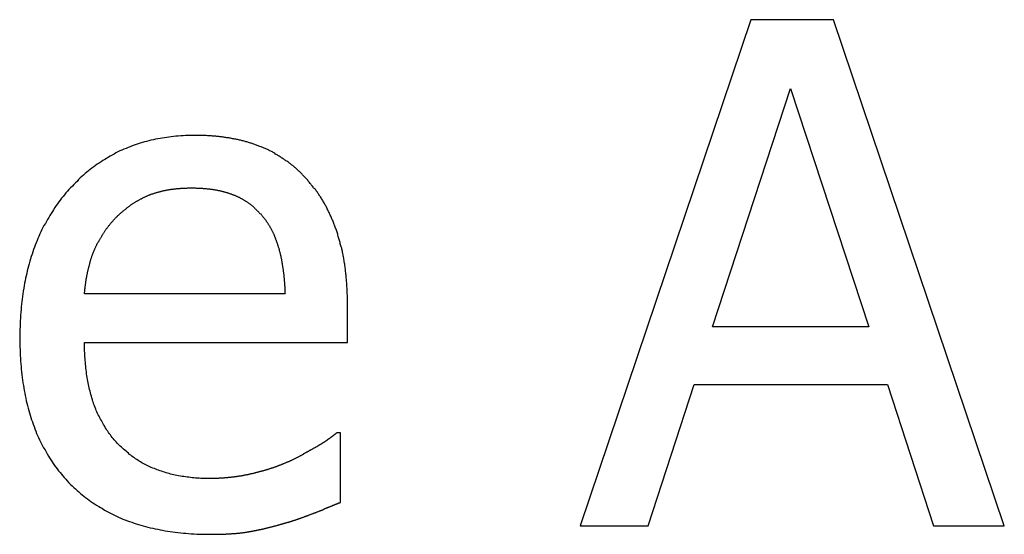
# Model space of a CAD drawing. Extents: x 0 to 420, y 0 to 297.
# Tile 15 of 27: x 170.55 to 173.47, y 130.14 to 131.66. Entities that reach past the tile are written whole.
import ezdxf

# ---------------------------------------------------------------- set-up
doc = ezdxf.new("R2010")
doc.units = 0
doc.layers.add('SICHTBAR__ISO_', color=7, linetype='CONTINUOUS')

msp = doc.modelspace()

# ---------------------------------------------------------------- linework, layer by layer
at = {"layer": 'SICHTBAR__ISO_'}
for p, q in [((172.7192, 131.661), (172.2135, 130.161)), ((172.9647, 131.661), (172.7192, 131.661)), ((173.4704, 130.161), (172.9647, 131.661)), ((172.6061, 130.7506), (172.8371, 131.4568)), ((172.8371, 131.4568), (173.0692, 130.7506)), ((171.3395, 130.849), (170.7451, 130.849)), ((171.5243, 130.7044), (171.5243, 130.8077)), ((173.0692, 130.7506), (172.6061, 130.7506)), ((170.7451, 130.7044), (171.5243, 130.7044)), ((172.4153, 130.161), (172.5514, 130.5804)), ((172.5514, 130.5804), (173.1239, 130.5804)), ((173.1239, 130.5804), (173.2601, 130.161)), ((171.5036, 130.437), (171.4927, 130.437)), ((171.5036, 130.2303), (171.5036, 130.437)), ((172.2135, 130.161), (172.4153, 130.161)), ((173.2601, 130.161), (173.4704, 130.161))]:
    msp.add_line(p, q, dxfattribs=at)
for points in [[(171.073, 131.318, 0), (171.066, 131.318, 0), (171.059, 131.318, 0), (171.052, 131.318, 0), (171.044, 131.318, 0), (171.037, 131.317, 0), (171.03, 131.317, 0), (171.023, 131.316, 0), (171.016, 131.316, 0), (171.009, 131.315, 0), (171.002, 131.314, 0), (170.995, 131.313, 0), (170.989, 131.312, 0), (170.982, 131.311, 0), (170.975, 131.31, 0), (170.969, 131.309, 0), (170.962, 131.308, 0), (170.955, 131.307, 0), (170.949, 131.305, 0), (170.942, 131.304, 0), (170.936, 131.302, 0), (170.929, 131.3, 0), (170.923, 131.299, 0), (170.917, 131.297, 0), (170.91, 131.295, 0), (170.904, 131.293, 0), (170.898, 131.291, 0), (170.892, 131.289, 0), (170.886, 131.287, 0), (170.88, 131.284, 0), (170.874, 131.282, 0), (170.868, 131.279, 0), (170.862, 131.277, 0), (170.856, 131.274, 0), (170.85, 131.272, 0), (170.844, 131.269, 0), (170.838, 131.266, 0), (170.833, 131.263, 0), (170.827, 131.26, 0), (170.821, 131.257, 0), (170.816, 131.254, 0), (170.81, 131.25, 0), (170.805, 131.247, 0), (170.799, 131.244, 0), (170.794, 131.24, 0), (170.788, 131.236, 0), (170.783, 131.233, 0), (170.778, 131.229, 0), (170.773, 131.225, 0), (170.767, 131.221, 0), (170.762, 131.217, 0), (170.757, 131.213, 0), (170.752, 131.209, 0), (170.747, 131.205, 0), (170.742, 131.2, 0), (170.737, 131.196, 0), (170.732, 131.192, 0), (170.727, 131.187, 0), (170.723, 131.182, 0), (170.718, 131.178, 0), (170.713, 131.173, 0), (170.709, 131.168, 0), (170.704, 131.163, 0), (170.699, 131.158, 0), (170.695, 131.153, 0), (170.69, 131.148, 0), (170.686, 131.142, 0), (170.682, 131.137, 0), (170.677, 131.132, 0), (170.673, 131.126, 0), (170.669, 131.121, 0), (170.665, 131.115, 0), (170.661, 131.11, 0), (170.657, 131.104, 0), (170.653, 131.098, 0), (170.65, 131.093, 0), (170.646, 131.087, 0), (170.642, 131.081, 0), (170.639, 131.075, 0), (170.635, 131.069, 0), (170.632, 131.063, 0), (170.629, 131.057, 0), (170.625, 131.051, 0), (170.622, 131.045, 0), (170.619, 131.039, 0), (170.616, 131.032, 0), (170.613, 131.026, 0), (170.61, 131.019, 0), (170.607, 131.013, 0), (170.605, 131.007, 0), (170.602, 131, 0), (170.599, 130.993, 0), (170.597, 130.987, 0), (170.594, 130.98, 0), (170.592, 130.973, 0), (170.59, 130.966, 0), (170.587, 130.959, 0), (170.585, 130.952, 0), (170.583, 130.945, 0), (170.581, 130.938, 0), (170.579, 130.931, 0), (170.577, 130.924, 0), (170.575, 130.917, 0), (170.574, 130.909, 0), (170.572, 130.902, 0), (170.57, 130.895, 0), (170.569, 130.887, 0), (170.567, 130.88, 0), (170.566, 130.872, 0), (170.565, 130.865, 0), (170.563, 130.857, 0), (170.562, 130.849, 0), (170.561, 130.841, 0), (170.56, 130.833, 0), (170.559, 130.826, 0), (170.558, 130.818, 0), (170.557, 130.81, 0), (170.557, 130.802, 0), (170.556, 130.793, 0), (170.555, 130.785, 0), (170.555, 130.777, 0), (170.554, 130.769, 0), (170.554, 130.76, 0), (170.554, 130.752, 0), (170.553, 130.743, 0), (170.553, 130.735, 0), (170.553, 130.726, 0), (170.553, 130.718, 0)], [(171.399, 131.193, 0), (171.397, 131.195, 0), (171.395, 131.197, 0), (171.393, 131.199, 0), (171.391, 131.201, 0), (171.39, 131.203, 0), (171.388, 131.205, 0), (171.386, 131.207, 0), (171.384, 131.209, 0), (171.382, 131.211, 0), (171.38, 131.212, 0), (171.378, 131.214, 0), (171.376, 131.216, 0), (171.374, 131.218, 0), (171.372, 131.22, 0), (171.37, 131.222, 0), (171.368, 131.223, 0), (171.366, 131.225, 0), (171.364, 131.227, 0), (171.362, 131.229, 0), (171.359, 131.23, 0), (171.357, 131.232, 0), (171.355, 131.234, 0), (171.353, 131.235, 0), (171.351, 131.237, 0), (171.349, 131.239, 0), (171.347, 131.24, 0), (171.345, 131.242, 0), (171.342, 131.243, 0), (171.34, 131.245, 0), (171.338, 131.246, 0), (171.336, 131.248, 0), (171.334, 131.249, 0), (171.331, 131.251, 0), (171.329, 131.252, 0), (171.327, 131.254, 0), (171.325, 131.255, 0), (171.322, 131.257, 0), (171.32, 131.258, 0), (171.318, 131.259, 0), (171.316, 131.261, 0), (171.313, 131.262, 0), (171.311, 131.263, 0), (171.309, 131.265, 0), (171.306, 131.266, 0), (171.304, 131.267, 0), (171.302, 131.269, 0), (171.299, 131.27, 0), (171.297, 131.271, 0), (171.294, 131.272, 0), (171.292, 131.273, 0), (171.29, 131.275, 0), (171.287, 131.276, 0), (171.285, 131.277, 0), (171.282, 131.278, 0), (171.28, 131.279, 0), (171.277, 131.28, 0), (171.275, 131.281, 0), (171.273, 131.282, 0), (171.27, 131.283, 0), (171.268, 131.284, 0), (171.265, 131.285, 0), (171.262, 131.286, 0), (171.26, 131.287, 0), (171.257, 131.288, 0), (171.255, 131.289, 0), (171.252, 131.29, 0), (171.25, 131.291, 0), (171.247, 131.292, 0), (171.244, 131.293, 0), (171.242, 131.294, 0), (171.239, 131.295, 0), (171.237, 131.295, 0), (171.234, 131.296, 0), (171.231, 131.297, 0), (171.229, 131.298, 0), (171.226, 131.299, 0), (171.223, 131.299, 0), (171.221, 131.3, 0), (171.218, 131.301, 0), (171.215, 131.302, 0), (171.212, 131.302, 0), (171.21, 131.303, 0), (171.207, 131.304, 0), (171.204, 131.304, 0), (171.201, 131.305, 0), (171.198, 131.306, 0), (171.196, 131.306, 0), (171.193, 131.307, 0), (171.19, 131.307, 0), (171.187, 131.308, 0), (171.184, 131.308, 0), (171.181, 131.309, 0), (171.178, 131.31, 0), (171.176, 131.31, 0), (171.173, 131.311, 0), (171.17, 131.311, 0), (171.167, 131.311, 0), (171.164, 131.312, 0), (171.161, 131.312, 0), (171.158, 131.313, 0), (171.155, 131.313, 0), (171.152, 131.314, 0), (171.149, 131.314, 0), (171.146, 131.314, 0), (171.143, 131.315, 0), (171.14, 131.315, 0), (171.137, 131.315, 0), (171.134, 131.316, 0), (171.131, 131.316, 0), (171.128, 131.316, 0), (171.124, 131.316, 0), (171.121, 131.317, 0), (171.118, 131.317, 0), (171.115, 131.317, 0), (171.112, 131.317, 0), (171.109, 131.317, 0), (171.106, 131.318, 0), (171.102, 131.318, 0), (171.099, 131.318, 0), (171.096, 131.318, 0), (171.093, 131.318, 0), (171.09, 131.318, 0), (171.086, 131.318, 0), (171.083, 131.318, 0), (171.08, 131.318, 0), (171.077, 131.318, 0), (171.073, 131.318, 0)], [(171.524, 130.808, 0), (171.524, 130.812, 0), (171.524, 130.816, 0), (171.524, 130.82, 0), (171.524, 130.825, 0), (171.524, 130.829, 0), (171.524, 130.833, 0), (171.524, 130.837, 0), (171.524, 130.841, 0), (171.524, 130.845, 0), (171.523, 130.849, 0), (171.523, 130.853, 0), (171.523, 130.857, 0), (171.523, 130.861, 0), (171.523, 130.865, 0), (171.522, 130.869, 0), (171.522, 130.873, 0), (171.522, 130.877, 0), (171.522, 130.881, 0), (171.521, 130.885, 0), (171.521, 130.889, 0), (171.521, 130.892, 0), (171.52, 130.896, 0), (171.52, 130.9, 0), (171.52, 130.904, 0), (171.519, 130.907, 0), (171.519, 130.911, 0), (171.518, 130.915, 0), (171.518, 130.919, 0), (171.518, 130.922, 0), (171.517, 130.926, 0), (171.517, 130.929, 0), (171.516, 130.933, 0), (171.516, 130.937, 0), (171.515, 130.94, 0), (171.514, 130.944, 0), (171.514, 130.947, 0), (171.513, 130.951, 0), (171.513, 130.954, 0), (171.512, 130.958, 0), (171.511, 130.961, 0), (171.511, 130.964, 0), (171.51, 130.968, 0), (171.509, 130.971, 0), (171.509, 130.975, 0), (171.508, 130.978, 0), (171.507, 130.981, 0), (171.507, 130.984, 0), (171.506, 130.988, 0), (171.505, 130.991, 0), (171.504, 130.994, 0), (171.503, 130.997, 0), (171.503, 131.001, 0), (171.502, 131.004, 0), (171.501, 131.007, 0), (171.5, 131.01, 0), (171.499, 131.013, 0), (171.498, 131.016, 0), (171.497, 131.019, 0), (171.496, 131.022, 0), (171.496, 131.025, 0), (171.495, 131.028, 0), (171.494, 131.031, 0), (171.493, 131.034, 0), (171.492, 131.037, 0), (171.491, 131.04, 0), (171.489, 131.043, 0), (171.488, 131.046, 0), (171.487, 131.049, 0), (171.486, 131.052, 0), (171.485, 131.054, 0), (171.484, 131.057, 0), (171.483, 131.06, 0), (171.482, 131.063, 0), (171.481, 131.066, 0), (171.479, 131.068, 0), (171.478, 131.071, 0), (171.477, 131.074, 0), (171.476, 131.077, 0), (171.475, 131.079, 0), (171.473, 131.082, 0), (171.472, 131.085, 0), (171.471, 131.087, 0), (171.47, 131.09, 0), (171.468, 131.093, 0), (171.467, 131.095, 0), (171.466, 131.098, 0), (171.464, 131.101, 0), (171.463, 131.103, 0), (171.462, 131.106, 0), (171.46, 131.108, 0), (171.459, 131.111, 0), (171.457, 131.113, 0), (171.456, 131.116, 0), (171.455, 131.118, 0), (171.453, 131.121, 0), (171.452, 131.123, 0), (171.45, 131.126, 0), (171.449, 131.128, 0), (171.447, 131.131, 0), (171.446, 131.133, 0), (171.444, 131.136, 0), (171.442, 131.138, 0), (171.441, 131.14, 0), (171.439, 131.143, 0), (171.438, 131.145, 0), (171.436, 131.147, 0), (171.435, 131.15, 0), (171.433, 131.152, 0), (171.431, 131.154, 0), (171.43, 131.157, 0), (171.428, 131.159, 0), (171.426, 131.161, 0), (171.424, 131.163, 0), (171.423, 131.165, 0), (171.421, 131.168, 0), (171.419, 131.17, 0), (171.417, 131.172, 0), (171.416, 131.174, 0), (171.414, 131.176, 0), (171.412, 131.179, 0), (171.41, 131.181, 0), (171.408, 131.183, 0), (171.407, 131.185, 0), (171.405, 131.187, 0), (171.403, 131.189, 0), (171.401, 131.191, 0), (171.399, 131.193, 0)], [(170.837, 131.074, 0), (170.839, 131.075, 0), (170.84, 131.077, 0), (170.842, 131.078, 0), (170.843, 131.079, 0), (170.844, 131.081, 0), (170.846, 131.082, 0), (170.847, 131.083, 0), (170.849, 131.085, 0), (170.85, 131.086, 0), (170.851, 131.087, 0), (170.853, 131.088, 0), (170.854, 131.09, 0), (170.856, 131.091, 0), (170.857, 131.092, 0), (170.859, 131.093, 0), (170.86, 131.095, 0), (170.862, 131.096, 0), (170.863, 131.097, 0), (170.864, 131.098, 0), (170.866, 131.099, 0), (170.867, 131.101, 0), (170.869, 131.102, 0), (170.87, 131.103, 0), (170.872, 131.104, 0), (170.873, 131.105, 0), (170.875, 131.106, 0), (170.876, 131.107, 0), (170.878, 131.108, 0), (170.879, 131.109, 0), (170.881, 131.111, 0), (170.882, 131.112, 0), (170.884, 131.113, 0), (170.885, 131.114, 0), (170.887, 131.115, 0), (170.888, 131.116, 0), (170.89, 131.117, 0), (170.892, 131.118, 0), (170.893, 131.119, 0), (170.895, 131.12, 0), (170.896, 131.121, 0), (170.898, 131.122, 0), (170.899, 131.123, 0), (170.901, 131.123, 0), (170.902, 131.124, 0), (170.904, 131.125, 0), (170.906, 131.126, 0), (170.907, 131.127, 0), (170.909, 131.128, 0), (170.91, 131.129, 0), (170.912, 131.13, 0), (170.914, 131.13, 0), (170.915, 131.131, 0), (170.917, 131.132, 0), (170.918, 131.133, 0), (170.92, 131.134, 0), (170.922, 131.135, 0), (170.923, 131.135, 0), (170.925, 131.136, 0), (170.927, 131.137, 0), (170.928, 131.138, 0), (170.93, 131.138, 0), (170.932, 131.139, 0), (170.933, 131.14, 0), (170.935, 131.141, 0), (170.937, 131.141, 0), (170.938, 131.142, 0), (170.94, 131.143, 0), (170.942, 131.143, 0), (170.943, 131.144, 0), (170.945, 131.145, 0), (170.947, 131.145, 0), (170.949, 131.146, 0), (170.95, 131.146, 0), (170.952, 131.147, 0), (170.954, 131.148, 0), (170.956, 131.148, 0), (170.958, 131.149, 0), (170.959, 131.149, 0), (170.961, 131.15, 0), (170.963, 131.15, 0), (170.965, 131.151, 0), (170.967, 131.151, 0), (170.969, 131.152, 0), (170.971, 131.152, 0), (170.972, 131.153, 0), (170.974, 131.153, 0), (170.976, 131.154, 0), (170.978, 131.154, 0), (170.98, 131.155, 0), (170.982, 131.155, 0), (170.984, 131.155, 0), (170.986, 131.156, 0), (170.988, 131.156, 0), (170.99, 131.157, 0), (170.992, 131.157, 0), (170.994, 131.157, 0), (170.996, 131.158, 0), (170.998, 131.158, 0), (171, 131.158, 0), (171.002, 131.159, 0), (171.004, 131.159, 0), (171.006, 131.159, 0), (171.009, 131.159, 0), (171.011, 131.16, 0), (171.013, 131.16, 0), (171.015, 131.16, 0), (171.017, 131.16, 0), (171.019, 131.161, 0), (171.021, 131.161, 0), (171.024, 131.161, 0), (171.026, 131.161, 0), (171.028, 131.161, 0), (171.03, 131.162, 0), (171.032, 131.162, 0), (171.035, 131.162, 0), (171.037, 131.162, 0), (171.039, 131.162, 0), (171.041, 131.162, 0), (171.044, 131.162, 0), (171.046, 131.162, 0), (171.048, 131.162, 0), (171.051, 131.163, 0), (171.053, 131.163, 0), (171.055, 131.163, 0), (171.058, 131.163, 0), (171.06, 131.163, 0), (171.062, 131.163, 0)], [(171.062, 131.163, 0), (171.065, 131.163, 0), (171.067, 131.163, 0), (171.07, 131.163, 0), (171.072, 131.163, 0), (171.074, 131.163, 0), (171.077, 131.162, 0), (171.079, 131.162, 0), (171.081, 131.162, 0), (171.084, 131.162, 0), (171.086, 131.162, 0), (171.088, 131.162, 0), (171.09, 131.162, 0), (171.093, 131.162, 0), (171.095, 131.162, 0), (171.097, 131.161, 0), (171.099, 131.161, 0), (171.102, 131.161, 0), (171.104, 131.161, 0), (171.106, 131.161, 0), (171.108, 131.16, 0), (171.11, 131.16, 0), (171.112, 131.16, 0), (171.115, 131.16, 0), (171.117, 131.159, 0), (171.119, 131.159, 0), (171.121, 131.159, 0), (171.123, 131.159, 0), (171.125, 131.158, 0), (171.127, 131.158, 0), (171.129, 131.158, 0), (171.131, 131.157, 0), (171.133, 131.157, 0), (171.135, 131.157, 0), (171.137, 131.156, 0), (171.139, 131.156, 0), (171.141, 131.155, 0), (171.143, 131.155, 0), (171.145, 131.155, 0), (171.147, 131.154, 0), (171.149, 131.154, 0), (171.151, 131.153, 0), (171.153, 131.153, 0), (171.155, 131.152, 0), (171.157, 131.152, 0), (171.158, 131.151, 0), (171.16, 131.151, 0), (171.162, 131.15, 0), (171.164, 131.15, 0), (171.166, 131.149, 0), (171.168, 131.149, 0), (171.169, 131.148, 0), (171.171, 131.148, 0), (171.173, 131.147, 0), (171.175, 131.146, 0), (171.176, 131.146, 0), (171.178, 131.145, 0), (171.18, 131.145, 0), (171.181, 131.144, 0), (171.183, 131.143, 0), (171.185, 131.143, 0), (171.186, 131.142, 0), (171.188, 131.141, 0), (171.19, 131.141, 0), (171.191, 131.14, 0), (171.193, 131.139, 0), (171.195, 131.138, 0), (171.196, 131.138, 0), (171.198, 131.137, 0), (171.199, 131.136, 0), (171.201, 131.135, 0), (171.203, 131.135, 0), (171.204, 131.134, 0), (171.206, 131.133, 0), (171.207, 131.132, 0), (171.209, 131.131, 0), (171.21, 131.131, 0), (171.212, 131.13, 0), (171.213, 131.129, 0), (171.215, 131.128, 0), (171.216, 131.127, 0), (171.218, 131.126, 0), (171.219, 131.125, 0), (171.221, 131.124, 0), (171.222, 131.124, 0), (171.223, 131.123, 0), (171.225, 131.122, 0), (171.226, 131.121, 0), (171.228, 131.12, 0), (171.229, 131.119, 0), (171.23, 131.118, 0), (171.232, 131.117, 0), (171.233, 131.116, 0), (171.235, 131.115, 0), (171.236, 131.114, 0), (171.237, 131.113, 0), (171.239, 131.112, 0), (171.24, 131.111, 0), (171.241, 131.11, 0), (171.242, 131.109, 0), (171.244, 131.108, 0), (171.245, 131.107, 0), (171.246, 131.106, 0), (171.248, 131.104, 0), (171.249, 131.103, 0), (171.25, 131.102, 0), (171.251, 131.101, 0), (171.253, 131.1, 0), (171.254, 131.099, 0), (171.255, 131.098, 0), (171.256, 131.096, 0), (171.257, 131.095, 0), (171.259, 131.094, 0), (171.26, 131.093, 0), (171.261, 131.092, 0), (171.262, 131.091, 0), (171.263, 131.089, 0), (171.264, 131.088, 0), (171.265, 131.087, 0), (171.267, 131.086, 0), (171.268, 131.084, 0), (171.269, 131.083, 0), (171.27, 131.082, 0), (171.271, 131.08, 0), (171.272, 131.079, 0), (171.273, 131.078, 0), (171.274, 131.076, 0), (171.275, 131.075, 0)], [(170.745, 130.849, 0), (170.745, 130.851, 0), (170.745, 130.854, 0), (170.746, 130.856, 0), (170.746, 130.858, 0), (170.746, 130.86, 0), (170.746, 130.862, 0), (170.747, 130.865, 0), (170.747, 130.867, 0), (170.747, 130.869, 0), (170.747, 130.871, 0), (170.748, 130.873, 0), (170.748, 130.876, 0), (170.748, 130.878, 0), (170.749, 130.88, 0), (170.749, 130.882, 0), (170.749, 130.884, 0), (170.749, 130.886, 0), (170.75, 130.888, 0), (170.75, 130.89, 0), (170.75, 130.892, 0), (170.751, 130.895, 0), (170.751, 130.897, 0), (170.752, 130.899, 0), (170.752, 130.901, 0), (170.752, 130.903, 0), (170.753, 130.905, 0), (170.753, 130.907, 0), (170.754, 130.909, 0), (170.754, 130.911, 0), (170.754, 130.913, 0), (170.755, 130.915, 0), (170.755, 130.917, 0), (170.756, 130.919, 0), (170.756, 130.921, 0), (170.757, 130.923, 0), (170.757, 130.925, 0), (170.758, 130.927, 0), (170.758, 130.929, 0), (170.759, 130.93, 0), (170.759, 130.932, 0), (170.76, 130.934, 0), (170.76, 130.936, 0), (170.761, 130.938, 0), (170.761, 130.94, 0), (170.762, 130.942, 0), (170.762, 130.944, 0), (170.763, 130.946, 0), (170.763, 130.947, 0), (170.764, 130.949, 0), (170.764, 130.951, 0), (170.765, 130.953, 0), (170.766, 130.955, 0), (170.766, 130.956, 0), (170.767, 130.958, 0), (170.767, 130.96, 0), (170.768, 130.962, 0), (170.769, 130.964, 0), (170.769, 130.965, 0), (170.77, 130.967, 0), (170.771, 130.969, 0), (170.771, 130.971, 0), (170.772, 130.972, 0), (170.773, 130.974, 0), (170.773, 130.976, 0), (170.774, 130.977, 0), (170.775, 130.979, 0), (170.776, 130.981, 0), (170.776, 130.982, 0), (170.777, 130.984, 0), (170.778, 130.986, 0), (170.779, 130.988, 0), (170.779, 130.989, 0), (170.78, 130.991, 0), (170.781, 130.992, 0), (170.782, 130.994, 0), (170.782, 130.996, 0), (170.783, 130.997, 0), (170.784, 130.999, 0), (170.785, 131.001, 0), (170.786, 131.002, 0), (170.787, 131.004, 0), (170.788, 131.006, 0), (170.788, 131.007, 0), (170.789, 131.009, 0), (170.79, 131.01, 0), (170.791, 131.012, 0), (170.792, 131.014, 0), (170.793, 131.015, 0), (170.794, 131.017, 0), (170.795, 131.018, 0), (170.796, 131.02, 0), (170.797, 131.022, 0), (170.798, 131.023, 0), (170.799, 131.025, 0), (170.8, 131.026, 0), (170.801, 131.028, 0), (170.802, 131.029, 0), (170.803, 131.031, 0), (170.804, 131.032, 0), (170.805, 131.034, 0), (170.806, 131.036, 0), (170.807, 131.037, 0), (170.808, 131.039, 0), (170.809, 131.04, 0), (170.81, 131.042, 0), (170.812, 131.043, 0), (170.813, 131.045, 0), (170.814, 131.046, 0), (170.815, 131.048, 0), (170.816, 131.049, 0), (170.817, 131.051, 0), (170.819, 131.052, 0), (170.82, 131.054, 0), (170.821, 131.055, 0), (170.822, 131.057, 0), (170.823, 131.058, 0), (170.825, 131.06, 0), (170.826, 131.061, 0), (170.827, 131.062, 0), (170.828, 131.064, 0), (170.83, 131.065, 0), (170.831, 131.067, 0), (170.832, 131.068, 0), (170.834, 131.07, 0), (170.835, 131.071, 0), (170.836, 131.073, 0), (170.837, 131.074, 0)], [(171.275, 131.075, 0), (171.276, 131.074, 0), (171.277, 131.073, 0), (171.278, 131.072, 0), (171.279, 131.07, 0), (171.28, 131.069, 0), (171.281, 131.068, 0), (171.282, 131.067, 0), (171.283, 131.065, 0), (171.283, 131.064, 0), (171.284, 131.063, 0), (171.285, 131.062, 0), (171.286, 131.06, 0), (171.287, 131.059, 0), (171.288, 131.058, 0), (171.289, 131.056, 0), (171.289, 131.055, 0), (171.29, 131.054, 0), (171.291, 131.052, 0), (171.292, 131.051, 0), (171.293, 131.05, 0), (171.294, 131.048, 0), (171.294, 131.047, 0), (171.295, 131.045, 0), (171.296, 131.044, 0), (171.297, 131.043, 0), (171.298, 131.041, 0), (171.298, 131.04, 0), (171.299, 131.038, 0), (171.3, 131.037, 0), (171.301, 131.035, 0), (171.301, 131.034, 0), (171.302, 131.033, 0), (171.303, 131.031, 0), (171.303, 131.03, 0), (171.304, 131.028, 0), (171.305, 131.027, 0), (171.306, 131.025, 0), (171.306, 131.024, 0), (171.307, 131.022, 0), (171.308, 131.02, 0), (171.308, 131.019, 0), (171.309, 131.017, 0), (171.31, 131.016, 0), (171.31, 131.014, 0), (171.311, 131.013, 0), (171.311, 131.011, 0), (171.312, 131.009, 0), (171.313, 131.008, 0), (171.313, 131.006, 0), (171.314, 131.004, 0), (171.314, 131.003, 0), (171.315, 131.001, 0), (171.316, 131, 0), (171.316, 130.998, 0), (171.317, 130.996, 0), (171.317, 130.994, 0), (171.318, 130.993, 0), (171.318, 130.991, 0), (171.319, 130.989, 0), (171.319, 130.988, 0), (171.32, 130.986, 0), (171.321, 130.984, 0), (171.321, 130.982, 0), (171.322, 130.981, 0), (171.322, 130.979, 0), (171.322, 130.977, 0), (171.323, 130.975, 0), (171.323, 130.974, 0), (171.324, 130.972, 0), (171.324, 130.97, 0), (171.325, 130.968, 0), (171.325, 130.966, 0), (171.326, 130.964, 0), (171.326, 130.962, 0), (171.327, 130.961, 0), (171.327, 130.959, 0), (171.327, 130.957, 0), (171.328, 130.955, 0), (171.328, 130.953, 0), (171.329, 130.951, 0), (171.329, 130.949, 0), (171.329, 130.947, 0), (171.33, 130.945, 0), (171.33, 130.943, 0), (171.33, 130.941, 0), (171.331, 130.939, 0), (171.331, 130.937, 0), (171.331, 130.935, 0), (171.332, 130.933, 0), (171.332, 130.931, 0), (171.332, 130.929, 0), (171.333, 130.927, 0), (171.333, 130.925, 0), (171.333, 130.923, 0), (171.334, 130.921, 0), (171.334, 130.919, 0), (171.334, 130.917, 0), (171.334, 130.915, 0), (171.335, 130.913, 0), (171.335, 130.91, 0), (171.335, 130.908, 0), (171.336, 130.906, 0), (171.336, 130.904, 0), (171.336, 130.902, 0), (171.336, 130.9, 0), (171.336, 130.897, 0), (171.337, 130.895, 0), (171.337, 130.893, 0), (171.337, 130.891, 0), (171.337, 130.889, 0), (171.337, 130.886, 0), (171.338, 130.884, 0), (171.338, 130.882, 0), (171.338, 130.88, 0), (171.338, 130.877, 0), (171.338, 130.875, 0), (171.338, 130.873, 0), (171.339, 130.87, 0), (171.339, 130.868, 0), (171.339, 130.866, 0), (171.339, 130.863, 0), (171.339, 130.861, 0), (171.339, 130.859, 0), (171.339, 130.856, 0), (171.339, 130.854, 0), (171.339, 130.851, 0), (171.34, 130.849, 0)], [(170.553, 130.718, 0), (170.553, 130.709, 0), (170.553, 130.7, 0), (170.553, 130.692, 0), (170.554, 130.683, 0), (170.554, 130.675, 0), (170.554, 130.666, 0), (170.555, 130.658, 0), (170.555, 130.649, 0), (170.556, 130.641, 0), (170.557, 130.633, 0), (170.557, 130.625, 0), (170.558, 130.617, 0), (170.559, 130.609, 0), (170.56, 130.601, 0), (170.561, 130.593, 0), (170.562, 130.585, 0), (170.564, 130.577, 0), (170.565, 130.57, 0), (170.566, 130.562, 0), (170.568, 130.554, 0), (170.569, 130.547, 0), (170.571, 130.539, 0), (170.572, 130.532, 0), (170.574, 130.525, 0), (170.576, 130.518, 0), (170.578, 130.51, 0), (170.58, 130.503, 0), (170.582, 130.496, 0), (170.584, 130.489, 0), (170.586, 130.482, 0), (170.588, 130.475, 0), (170.591, 130.469, 0), (170.593, 130.462, 0), (170.596, 130.455, 0), (170.598, 130.449, 0), (170.601, 130.442, 0), (170.603, 130.435, 0), (170.606, 130.429, 0), (170.609, 130.423, 0), (170.612, 130.416, 0), (170.615, 130.41, 0), (170.618, 130.404, 0), (170.621, 130.398, 0), (170.624, 130.392, 0), (170.628, 130.386, 0), (170.631, 130.38, 0), (170.634, 130.374, 0), (170.638, 130.368, 0), (170.641, 130.363, 0), (170.645, 130.357, 0), (170.649, 130.351, 0), (170.652, 130.346, 0), (170.656, 130.34, 0), (170.66, 130.335, 0), (170.664, 130.33, 0), (170.668, 130.324, 0), (170.673, 130.319, 0), (170.677, 130.314, 0), (170.681, 130.309, 0), (170.685, 130.304, 0), (170.69, 130.299, 0), (170.694, 130.294, 0), (170.699, 130.289, 0), (170.704, 130.284, 0), (170.708, 130.28, 0), (170.713, 130.275, 0), (170.718, 130.271, 0), (170.723, 130.266, 0), (170.728, 130.262, 0), (170.733, 130.257, 0), (170.738, 130.253, 0), (170.743, 130.249, 0), (170.748, 130.245, 0), (170.754, 130.241, 0), (170.759, 130.237, 0), (170.764, 130.233, 0), (170.77, 130.229, 0), (170.775, 130.226, 0), (170.781, 130.222, 0), (170.787, 130.218, 0), (170.792, 130.215, 0), (170.798, 130.212, 0), (170.804, 130.208, 0), (170.81, 130.205, 0), (170.816, 130.202, 0), (170.822, 130.199, 0), (170.828, 130.196, 0), (170.834, 130.193, 0), (170.84, 130.19, 0), (170.846, 130.187, 0), (170.853, 130.184, 0), (170.859, 130.181, 0), (170.865, 130.179, 0), (170.872, 130.176, 0), (170.878, 130.174, 0), (170.885, 130.172, 0), (170.892, 130.169, 0), (170.898, 130.167, 0), (170.905, 130.165, 0), (170.912, 130.163, 0), (170.919, 130.161, 0), (170.926, 130.159, 0), (170.933, 130.157, 0), (170.94, 130.155, 0), (170.947, 130.154, 0), (170.954, 130.152, 0), (170.962, 130.151, 0), (170.969, 130.149, 0), (170.976, 130.148, 0), (170.984, 130.146, 0), (170.991, 130.145, 0), (170.999, 130.144, 0), (171.006, 130.143, 0), (171.014, 130.142, 0), (171.022, 130.141, 0), (171.03, 130.14, 0), (171.038, 130.139, 0), (171.045, 130.139, 0), (171.053, 130.138, 0), (171.061, 130.137, 0), (171.07, 130.137, 0), (171.078, 130.136, 0), (171.086, 130.136, 0), (171.094, 130.136, 0), (171.103, 130.136, 0), (171.111, 130.136, 0), (171.119, 130.136, 0)], [(171.117, 130.301, 0), (171.112, 130.301, 0), (171.106, 130.301, 0), (171.101, 130.301, 0), (171.095, 130.301, 0), (171.09, 130.301, 0), (171.085, 130.302, 0), (171.079, 130.302, 0), (171.074, 130.302, 0), (171.069, 130.303, 0), (171.064, 130.303, 0), (171.059, 130.304, 0), (171.054, 130.305, 0), (171.049, 130.305, 0), (171.044, 130.306, 0), (171.039, 130.307, 0), (171.034, 130.307, 0), (171.029, 130.308, 0), (171.024, 130.309, 0), (171.019, 130.31, 0), (171.014, 130.311, 0), (171.01, 130.312, 0), (171.005, 130.313, 0), (171, 130.314, 0), (170.996, 130.316, 0), (170.991, 130.317, 0), (170.987, 130.318, 0), (170.982, 130.32, 0), (170.978, 130.321, 0), (170.973, 130.323, 0), (170.969, 130.324, 0), (170.964, 130.326, 0), (170.96, 130.327, 0), (170.956, 130.329, 0), (170.952, 130.331, 0), (170.947, 130.332, 0), (170.943, 130.334, 0), (170.939, 130.336, 0), (170.935, 130.338, 0), (170.931, 130.34, 0), (170.927, 130.342, 0), (170.923, 130.344, 0), (170.919, 130.346, 0), (170.915, 130.348, 0), (170.911, 130.351, 0), (170.907, 130.353, 0), (170.904, 130.355, 0), (170.9, 130.358, 0), (170.896, 130.36, 0), (170.893, 130.363, 0), (170.889, 130.365, 0), (170.885, 130.368, 0), (170.882, 130.371, 0), (170.878, 130.373, 0), (170.875, 130.376, 0), (170.871, 130.379, 0), (170.868, 130.382, 0), (170.865, 130.385, 0), (170.861, 130.388, 0), (170.858, 130.391, 0), (170.855, 130.394, 0), (170.851, 130.397, 0), (170.848, 130.4, 0), (170.845, 130.403, 0), (170.842, 130.406, 0), (170.839, 130.41, 0), (170.836, 130.413, 0), (170.833, 130.416, 0), (170.83, 130.42, 0), (170.827, 130.423, 0), (170.824, 130.427, 0), (170.822, 130.431, 0), (170.819, 130.434, 0), (170.816, 130.438, 0), (170.814, 130.442, 0), (170.811, 130.445, 0), (170.809, 130.449, 0), (170.806, 130.453, 0), (170.804, 130.457, 0), (170.801, 130.461, 0), (170.799, 130.465, 0), (170.797, 130.469, 0), (170.795, 130.473, 0), (170.792, 130.477, 0), (170.79, 130.481, 0), (170.788, 130.486, 0), (170.786, 130.49, 0), (170.784, 130.494, 0), (170.782, 130.499, 0), (170.78, 130.503, 0), (170.779, 130.507, 0), (170.777, 130.512, 0), (170.775, 130.517, 0), (170.773, 130.521, 0), (170.772, 130.526, 0), (170.77, 130.53, 0), (170.769, 130.535, 0), (170.767, 130.54, 0), (170.766, 130.545, 0), (170.764, 130.55, 0), (170.763, 130.555, 0), (170.762, 130.56, 0), (170.76, 130.565, 0), (170.759, 130.57, 0), (170.758, 130.575, 0), (170.757, 130.58, 0), (170.756, 130.585, 0), (170.755, 130.59, 0), (170.754, 130.595, 0), (170.753, 130.601, 0), (170.752, 130.606, 0), (170.751, 130.612, 0), (170.751, 130.617, 0), (170.75, 130.623, 0), (170.749, 130.628, 0), (170.749, 130.634, 0), (170.748, 130.639, 0), (170.748, 130.645, 0), (170.747, 130.651, 0), (170.747, 130.657, 0), (170.746, 130.662, 0), (170.746, 130.668, 0), (170.746, 130.674, 0), (170.745, 130.68, 0), (170.745, 130.686, 0), (170.745, 130.692, 0), (170.745, 130.698, 0), (170.745, 130.704, 0)], [(171.493, 130.437, 0), (171.492, 130.436, 0), (171.491, 130.436, 0), (171.49, 130.435, 0), (171.49, 130.435, 0), (171.489, 130.434, 0), (171.488, 130.433, 0), (171.487, 130.433, 0), (171.487, 130.432, 0), (171.486, 130.431, 0), (171.485, 130.431, 0), (171.484, 130.43, 0), (171.483, 130.43, 0), (171.483, 130.429, 0), (171.482, 130.428, 0), (171.481, 130.428, 0), (171.48, 130.427, 0), (171.479, 130.426, 0), (171.479, 130.426, 0), (171.478, 130.425, 0), (171.477, 130.425, 0), (171.476, 130.424, 0), (171.475, 130.423, 0), (171.474, 130.423, 0), (171.473, 130.422, 0), (171.473, 130.421, 0), (171.472, 130.421, 0), (171.471, 130.42, 0), (171.47, 130.419, 0), (171.469, 130.419, 0), (171.468, 130.418, 0), (171.467, 130.418, 0), (171.466, 130.417, 0), (171.465, 130.416, 0), (171.464, 130.416, 0), (171.464, 130.415, 0), (171.463, 130.414, 0), (171.462, 130.414, 0), (171.461, 130.413, 0), (171.46, 130.412, 0), (171.459, 130.412, 0), (171.458, 130.411, 0), (171.457, 130.41, 0), (171.456, 130.41, 0), (171.455, 130.409, 0), (171.454, 130.408, 0), (171.453, 130.408, 0), (171.452, 130.407, 0), (171.451, 130.407, 0), (171.45, 130.406, 0), (171.449, 130.405, 0), (171.448, 130.405, 0), (171.447, 130.404, 0), (171.446, 130.403, 0), (171.445, 130.403, 0), (171.444, 130.402, 0), (171.442, 130.401, 0), (171.441, 130.401, 0), (171.44, 130.4, 0), (171.439, 130.399, 0), (171.438, 130.399, 0), (171.437, 130.398, 0), (171.436, 130.397, 0), (171.435, 130.397, 0), (171.434, 130.396, 0), (171.433, 130.395, 0), (171.432, 130.395, 0), (171.43, 130.394, 0), (171.429, 130.393, 0), (171.428, 130.393, 0), (171.427, 130.392, 0), (171.426, 130.391, 0), (171.425, 130.391, 0), (171.423, 130.39, 0), (171.422, 130.389, 0), (171.421, 130.388, 0), (171.42, 130.388, 0), (171.419, 130.387, 0), (171.417, 130.386, 0), (171.416, 130.386, 0), (171.415, 130.385, 0), (171.414, 130.384, 0), (171.412, 130.384, 0), (171.411, 130.383, 0), (171.41, 130.382, 0), (171.409, 130.381, 0), (171.407, 130.381, 0), (171.406, 130.38, 0), (171.405, 130.379, 0), (171.403, 130.379, 0), (171.402, 130.378, 0), (171.401, 130.377, 0), (171.399, 130.377, 0), (171.398, 130.376, 0), (171.397, 130.375, 0), (171.395, 130.374, 0), (171.394, 130.374, 0), (171.393, 130.373, 0), (171.391, 130.372, 0), (171.39, 130.372, 0), (171.389, 130.371, 0), (171.387, 130.37, 0), (171.386, 130.369, 0), (171.384, 130.369, 0), (171.383, 130.368, 0), (171.381, 130.367, 0), (171.38, 130.366, 0), (171.379, 130.366, 0), (171.377, 130.365, 0), (171.376, 130.364, 0), (171.374, 130.363, 0), (171.373, 130.363, 0), (171.371, 130.362, 0), (171.37, 130.361, 0), (171.368, 130.36, 0), (171.367, 130.36, 0), (171.365, 130.359, 0), (171.364, 130.358, 0), (171.362, 130.357, 0), (171.361, 130.357, 0), (171.359, 130.356, 0), (171.358, 130.355, 0), (171.356, 130.354, 0), (171.354, 130.354, 0), (171.353, 130.353, 0), (171.351, 130.352, 0), (171.35, 130.351, 0), (171.348, 130.351, 0)], [(171.348, 130.351, 0), (171.346, 130.35, 0), (171.345, 130.349, 0), (171.343, 130.349, 0), (171.342, 130.348, 0), (171.34, 130.347, 0), (171.339, 130.347, 0), (171.337, 130.346, 0), (171.336, 130.345, 0), (171.334, 130.345, 0), (171.332, 130.344, 0), (171.331, 130.343, 0), (171.329, 130.343, 0), (171.328, 130.342, 0), (171.326, 130.341, 0), (171.324, 130.341, 0), (171.323, 130.34, 0), (171.321, 130.34, 0), (171.32, 130.339, 0), (171.318, 130.338, 0), (171.316, 130.338, 0), (171.315, 130.337, 0), (171.313, 130.336, 0), (171.311, 130.336, 0), (171.31, 130.335, 0), (171.308, 130.335, 0), (171.306, 130.334, 0), (171.305, 130.333, 0), (171.303, 130.333, 0), (171.301, 130.332, 0), (171.299, 130.332, 0), (171.298, 130.331, 0), (171.296, 130.331, 0), (171.294, 130.33, 0), (171.293, 130.33, 0), (171.291, 130.329, 0), (171.289, 130.328, 0), (171.287, 130.328, 0), (171.286, 130.327, 0), (171.284, 130.327, 0), (171.282, 130.326, 0), (171.28, 130.326, 0), (171.279, 130.325, 0), (171.277, 130.325, 0), (171.275, 130.324, 0), (171.273, 130.324, 0), (171.272, 130.323, 0), (171.27, 130.323, 0), (171.268, 130.322, 0), (171.266, 130.322, 0), (171.264, 130.321, 0), (171.262, 130.321, 0), (171.261, 130.32, 0), (171.259, 130.32, 0), (171.257, 130.319, 0), (171.255, 130.319, 0), (171.253, 130.318, 0), (171.251, 130.318, 0), (171.25, 130.317, 0), (171.248, 130.317, 0), (171.246, 130.316, 0), (171.244, 130.316, 0), (171.242, 130.315, 0), (171.24, 130.315, 0), (171.238, 130.315, 0), (171.236, 130.314, 0), (171.234, 130.314, 0), (171.233, 130.313, 0), (171.231, 130.313, 0), (171.229, 130.312, 0), (171.227, 130.312, 0), (171.225, 130.312, 0), (171.223, 130.311, 0), (171.221, 130.311, 0), (171.219, 130.311, 0), (171.217, 130.31, 0), (171.215, 130.31, 0), (171.214, 130.309, 0), (171.212, 130.309, 0), (171.21, 130.309, 0), (171.208, 130.308, 0), (171.206, 130.308, 0), (171.204, 130.308, 0), (171.202, 130.308, 0), (171.2, 130.307, 0), (171.198, 130.307, 0), (171.196, 130.307, 0), (171.194, 130.306, 0), (171.193, 130.306, 0), (171.191, 130.306, 0), (171.189, 130.306, 0), (171.187, 130.305, 0), (171.185, 130.305, 0), (171.183, 130.305, 0), (171.181, 130.305, 0), (171.179, 130.304, 0), (171.177, 130.304, 0), (171.175, 130.304, 0), (171.173, 130.304, 0), (171.171, 130.304, 0), (171.169, 130.303, 0), (171.168, 130.303, 0), (171.166, 130.303, 0), (171.164, 130.303, 0), (171.162, 130.303, 0), (171.16, 130.303, 0), (171.158, 130.302, 0), (171.156, 130.302, 0), (171.154, 130.302, 0), (171.152, 130.302, 0), (171.15, 130.302, 0), (171.148, 130.302, 0), (171.146, 130.302, 0), (171.144, 130.302, 0), (171.142, 130.301, 0), (171.14, 130.301, 0), (171.138, 130.301, 0), (171.137, 130.301, 0), (171.135, 130.301, 0), (171.133, 130.301, 0), (171.131, 130.301, 0), (171.129, 130.301, 0), (171.127, 130.301, 0), (171.125, 130.301, 0), (171.123, 130.301, 0), (171.121, 130.301, 0), (171.119, 130.301, 0), (171.117, 130.301, 0)], [(171.332, 130.167, 0), (171.333, 130.167, 0), (171.335, 130.168, 0), (171.336, 130.168, 0), (171.337, 130.169, 0), (171.338, 130.169, 0), (171.34, 130.169, 0), (171.341, 130.17, 0), (171.342, 130.17, 0), (171.343, 130.17, 0), (171.345, 130.171, 0), (171.346, 130.171, 0), (171.347, 130.172, 0), (171.349, 130.172, 0), (171.35, 130.172, 0), (171.351, 130.173, 0), (171.353, 130.173, 0), (171.354, 130.174, 0), (171.355, 130.174, 0), (171.356, 130.174, 0), (171.358, 130.175, 0), (171.359, 130.175, 0), (171.36, 130.176, 0), (171.362, 130.176, 0), (171.363, 130.177, 0), (171.365, 130.177, 0), (171.366, 130.178, 0), (171.367, 130.178, 0), (171.369, 130.178, 0), (171.37, 130.179, 0), (171.371, 130.179, 0), (171.373, 130.18, 0), (171.374, 130.18, 0), (171.376, 130.181, 0), (171.377, 130.181, 0), (171.378, 130.182, 0), (171.38, 130.182, 0), (171.381, 130.183, 0), (171.383, 130.183, 0), (171.384, 130.184, 0), (171.386, 130.184, 0), (171.387, 130.185, 0), (171.388, 130.185, 0), (171.39, 130.186, 0), (171.391, 130.186, 0), (171.393, 130.187, 0), (171.394, 130.187, 0), (171.396, 130.188, 0), (171.397, 130.189, 0), (171.399, 130.189, 0), (171.4, 130.19, 0), (171.402, 130.19, 0), (171.403, 130.191, 0), (171.405, 130.191, 0), (171.406, 130.192, 0), (171.408, 130.192, 0), (171.409, 130.193, 0), (171.411, 130.194, 0), (171.412, 130.194, 0), (171.414, 130.195, 0), (171.415, 130.195, 0), (171.417, 130.196, 0), (171.419, 130.197, 0), (171.42, 130.197, 0), (171.422, 130.198, 0), (171.423, 130.198, 0), (171.425, 130.199, 0), (171.426, 130.2, 0), (171.428, 130.2, 0), (171.429, 130.201, 0), (171.431, 130.201, 0), (171.432, 130.202, 0), (171.434, 130.203, 0), (171.435, 130.203, 0), (171.437, 130.204, 0), (171.438, 130.204, 0), (171.44, 130.205, 0), (171.441, 130.206, 0), (171.443, 130.206, 0), (171.444, 130.207, 0), (171.446, 130.207, 0), (171.447, 130.208, 0), (171.449, 130.208, 0), (171.45, 130.209, 0), (171.451, 130.209, 0), (171.453, 130.21, 0), (171.454, 130.211, 0), (171.455, 130.211, 0), (171.457, 130.212, 0), (171.458, 130.212, 0), (171.46, 130.213, 0), (171.461, 130.213, 0), (171.462, 130.214, 0), (171.464, 130.214, 0), (171.465, 130.215, 0), (171.466, 130.215, 0), (171.467, 130.216, 0), (171.469, 130.216, 0), (171.47, 130.217, 0), (171.471, 130.217, 0), (171.473, 130.218, 0), (171.474, 130.218, 0), (171.475, 130.219, 0), (171.476, 130.219, 0), (171.478, 130.22, 0), (171.479, 130.22, 0), (171.48, 130.221, 0), (171.481, 130.221, 0), (171.482, 130.222, 0), (171.484, 130.222, 0), (171.485, 130.223, 0), (171.486, 130.223, 0), (171.487, 130.224, 0), (171.488, 130.224, 0), (171.489, 130.225, 0), (171.491, 130.225, 0), (171.492, 130.226, 0), (171.493, 130.226, 0), (171.494, 130.226, 0), (171.495, 130.227, 0), (171.496, 130.227, 0), (171.497, 130.228, 0), (171.498, 130.228, 0), (171.499, 130.229, 0), (171.5, 130.229, 0), (171.502, 130.229, 0), (171.503, 130.23, 0), (171.504, 130.23, 0)], [(171.119, 130.136, 0), (171.122, 130.136, 0), (171.124, 130.136, 0), (171.126, 130.136, 0), (171.128, 130.136, 0), (171.13, 130.136, 0), (171.132, 130.136, 0), (171.134, 130.136, 0), (171.136, 130.136, 0), (171.138, 130.136, 0), (171.14, 130.136, 0), (171.142, 130.136, 0), (171.144, 130.136, 0), (171.146, 130.136, 0), (171.148, 130.136, 0), (171.15, 130.136, 0), (171.152, 130.136, 0), (171.154, 130.136, 0), (171.156, 130.136, 0), (171.158, 130.136, 0), (171.16, 130.136, 0), (171.162, 130.136, 0), (171.164, 130.136, 0), (171.166, 130.137, 0), (171.168, 130.137, 0), (171.17, 130.137, 0), (171.171, 130.137, 0), (171.173, 130.137, 0), (171.175, 130.137, 0), (171.177, 130.137, 0), (171.179, 130.137, 0), (171.18, 130.137, 0), (171.182, 130.138, 0), (171.184, 130.138, 0), (171.186, 130.138, 0), (171.188, 130.138, 0), (171.189, 130.138, 0), (171.191, 130.138, 0), (171.193, 130.138, 0), (171.194, 130.138, 0), (171.196, 130.139, 0), (171.198, 130.139, 0), (171.199, 130.139, 0), (171.201, 130.139, 0), (171.203, 130.139, 0), (171.204, 130.139, 0), (171.206, 130.14, 0), (171.208, 130.14, 0), (171.209, 130.14, 0), (171.211, 130.14, 0), (171.212, 130.14, 0), (171.214, 130.141, 0), (171.215, 130.141, 0), (171.217, 130.141, 0), (171.219, 130.141, 0), (171.22, 130.141, 0), (171.222, 130.142, 0), (171.223, 130.142, 0), (171.225, 130.142, 0), (171.226, 130.142, 0), (171.228, 130.143, 0), (171.229, 130.143, 0), (171.23, 130.143, 0), (171.232, 130.143, 0), (171.233, 130.144, 0), (171.235, 130.144, 0), (171.236, 130.144, 0), (171.238, 130.144, 0), (171.239, 130.145, 0), (171.24, 130.145, 0), (171.242, 130.145, 0), (171.243, 130.145, 0), (171.245, 130.146, 0), (171.246, 130.146, 0), (171.248, 130.146, 0), (171.249, 130.147, 0), (171.251, 130.147, 0), (171.252, 130.147, 0), (171.254, 130.147, 0), (171.255, 130.148, 0), (171.257, 130.148, 0), (171.258, 130.148, 0), (171.26, 130.149, 0), (171.261, 130.149, 0), (171.263, 130.149, 0), (171.264, 130.15, 0), (171.266, 130.15, 0), (171.267, 130.15, 0), (171.269, 130.151, 0), (171.27, 130.151, 0), (171.272, 130.151, 0), (171.273, 130.152, 0), (171.275, 130.152, 0), (171.276, 130.152, 0), (171.278, 130.153, 0), (171.28, 130.153, 0), (171.281, 130.154, 0), (171.283, 130.154, 0), (171.284, 130.154, 0), (171.286, 130.155, 0), (171.287, 130.155, 0), (171.289, 130.156, 0), (171.291, 130.156, 0), (171.292, 130.156, 0), (171.294, 130.157, 0), (171.295, 130.157, 0), (171.297, 130.158, 0), (171.299, 130.158, 0), (171.3, 130.158, 0), (171.302, 130.159, 0), (171.304, 130.159, 0), (171.305, 130.16, 0), (171.307, 130.16, 0), (171.309, 130.161, 0), (171.31, 130.161, 0), (171.312, 130.161, 0), (171.314, 130.162, 0), (171.315, 130.162, 0), (171.317, 130.163, 0), (171.319, 130.163, 0), (171.32, 130.164, 0), (171.322, 130.164, 0), (171.324, 130.165, 0), (171.325, 130.165, 0), (171.327, 130.166, 0), (171.329, 130.166, 0), (171.33, 130.167, 0), (171.332, 130.167, 0)]]:
    msp.add_polyline3d(points, dxfattribs=at)

doc.saveas('drawing.dxf')
